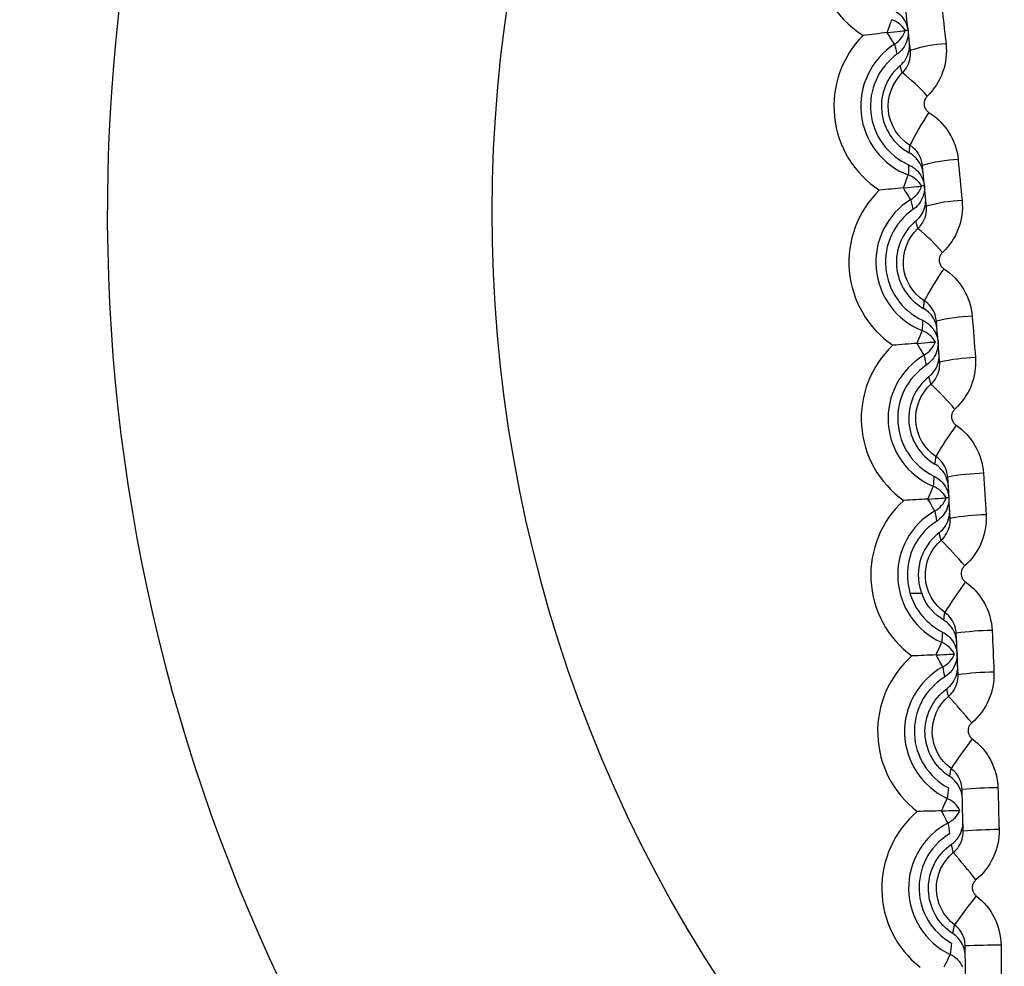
# Model space of a CAD drawing. Header units: millimetres. Extents: x 15231 to 16570, y 10019 to 11489.
# Tile 98 of 206: x 15941.16 to 15946.65, y 10665.61 to 10670.89. Entities that reach past the tile are written whole.
import ezdxf

# ---------------------------------------------------------------- set-up
doc = ezdxf.new("R2010")
doc.units = ezdxf.units.MM

msp = doc.modelspace()

# ---------------------------------------------------------------- linework, layer by layer
at = {"color": 7, "linetype": 'Continuous', "lineweight": 25}
msp.add_line((15946.1232, 10667.6924), (15946.1875, 10667.6924), dxfattribs=at)
at = {"color": 7, "linetype": 'Continuous', "lineweight": 25, "flags": 128}
for points in [[(15945.9958, 10670.8187), (15946.0014, 10670.8343), (15946.0065, 10670.8484), (15946.0109, 10670.8608), (15946.0147, 10670.8713), (15946.0177, 10670.8797), (15946.0199, 10670.8859), (15946.0213, 10670.8897), (15946.0218, 10670.891)], [(15945.9958, 10670.8187), (15946.0168, 10670.8211), (15946.0363, 10670.8233), (15946.0539, 10670.8253), (15946.069, 10670.827), (15946.0812, 10670.8284), (15946.0902, 10670.8295), (15946.0958, 10670.8301), (15946.0977, 10670.8303)], [(15946.0374, 10670.7541), (15946.0366, 10670.7553), (15946.0344, 10670.7587), (15946.0309, 10670.7642), (15946.0261, 10670.7717), (15946.02, 10670.7811), (15946.0129, 10670.7922), (15946.0048, 10670.8048), (15945.9958, 10670.8187)], [(15946.0868, 10669.9529), (15946.0927, 10669.9683), (15946.098, 10669.9824), (15946.1027, 10669.9947), (15946.1066, 10670.0051), (15946.1098, 10670.0135), (15946.1121, 10670.0196), (15946.1135, 10670.0234), (15946.1141, 10670.0247)], [(15946.0868, 10669.9529), (15946.1078, 10669.9549), (15946.1274, 10669.9568), (15946.145, 10669.9585), (15946.1601, 10669.9599), (15946.1724, 10669.9611), (15946.1814, 10669.962), (15946.1869, 10669.9625), (15946.1889, 10669.9627)], [(15946.1273, 10669.8875), (15946.1265, 10669.8888), (15946.1244, 10669.8922), (15946.1209, 10669.8978), (15946.1162, 10669.9053), (15946.1104, 10669.9148), (15946.1034, 10669.926), (15946.0955, 10669.9388), (15946.0868, 10669.9529)], [(15946.1627, 10669.0856), (15946.1688, 10669.101), (15946.1744, 10669.1149), (15946.1793, 10669.1271), (15946.1834, 10669.1375), (15946.1867, 10669.1458), (15946.1891, 10669.1519), (15946.1906, 10669.1556), (15946.1912, 10669.157)], [(15946.1627, 10669.0856), (15946.1837, 10669.0872), (15946.2034, 10669.0888), (15946.221, 10669.0902), (15946.2361, 10669.0914), (15946.2484, 10669.0923), (15946.2574, 10669.093), (15946.263, 10669.0935), (15946.2649, 10669.0936)], [(15946.202, 10669.0195), (15946.2013, 10669.0208), (15946.1992, 10669.0243), (15946.1958, 10669.0299), (15946.1913, 10669.0375), (15946.1856, 10669.0471), (15946.1788, 10669.0585), (15946.1712, 10669.0714), (15946.1627, 10669.0856)], [(15946.2234, 10668.2171), (15946.2298, 10668.2324), (15946.2356, 10668.2462), (15946.2407, 10668.2584), (15946.245, 10668.2687), (15946.2485, 10668.2769), (15946.251, 10668.2829), (15946.2526, 10668.2866), (15946.2532, 10668.288)], [(15946.2234, 10668.2171), (15946.2445, 10668.2184), (15946.2641, 10668.2196), (15946.2818, 10668.2207), (15946.2969, 10668.2216), (15946.3092, 10668.2224), (15946.3183, 10668.2229), (15946.3238, 10668.2232), (15946.3258, 10668.2234)], [(15946.2616, 10668.1504), (15946.2608, 10668.1516), (15946.2588, 10668.1552), (15946.2556, 10668.1608), (15946.2512, 10668.1686), (15946.2456, 10668.1783), (15946.2391, 10668.1897), (15946.2316, 10668.2027), (15946.2234, 10668.2171)], [(15946.269, 10667.3477), (15946.2756, 10667.3628), (15946.2817, 10667.3766), (15946.287, 10667.3887), (15946.2915, 10667.3989), (15946.2951, 10667.407), (15946.2977, 10667.413), (15946.2994, 10667.4167), (15946.3, 10667.4181)], [(15946.269, 10667.3477), (15946.2901, 10667.3486), (15946.3097, 10667.3495), (15946.3274, 10667.3502), (15946.3426, 10667.3509), (15946.3549, 10667.3514), (15946.3639, 10667.3518), (15946.3695, 10667.3521), (15946.3714, 10667.3522)], [(15946.306, 10667.2803), (15946.3053, 10667.2816), (15946.3033, 10667.2851), (15946.3002, 10667.2909), (15946.2959, 10667.2987), (15946.2905, 10667.3085), (15946.2842, 10667.32), (15946.2769, 10667.3332), (15946.269, 10667.3477)], [(15946.2994, 10666.4776), (15946.3063, 10666.4927), (15946.3126, 10666.5063), (15946.3181, 10666.5183), (15946.3228, 10666.5284), (15946.3265, 10666.5365), (15946.3293, 10666.5424), (15946.3309, 10666.5461), (15946.3316, 10666.5474)], [(15946.2994, 10666.4776), (15946.3205, 10666.4782), (15946.3401, 10666.4787), (15946.3578, 10666.4792), (15946.373, 10666.4796), (15946.3853, 10666.4799), (15946.3943, 10666.4801), (15946.3999, 10666.4803), (15946.4019, 10666.4803)], [(15946.3352, 10666.4096), (15946.3345, 10666.4109), (15946.3326, 10666.4145), (15946.3296, 10666.4203), (15946.3254, 10666.4282), (15946.3202, 10666.438), (15946.3141, 10666.4497), (15946.3071, 10666.463), (15946.2994, 10666.4776)], [(15946.3146, 10665.6072), (15946.3218, 10665.6221), (15946.3283, 10665.6356), (15946.334, 10665.6475), (15946.3389, 10665.6575), (15946.3427, 10665.6655), (15946.3456, 10665.6714), (15946.3473, 10665.6751), (15946.348, 10665.6764)]]:
    msp.add_lwpolyline(points, dxfattribs=at)
at = {"color": 7, "linetype": 'Continuous', "lineweight": 25}
for centre, radius, start, end in [((15951.6515, 10669.6218), 22.7044, 349.82927, 105.38126), ((15951.6473, 10669.811), 14.75, 110.42681, 246.62729), ((15951.6473, 10669.811), 14.45, 110.42681, 246.1122), ((15951.6473, 10669.811), 10, 127.84436, 234.51754), ((15951.6473, 10669.811), 7.8555, 141.14936, 223.74072), ((15946.1607, 10671.2775), 0.5607, 123.7681, 237.7408), ((15945.9711, 10670.7499), 0.15, 32.4237, 70.2344), ((15946.2597, 10670.4087), 0.5607, 135.2592, 236.7408), ((15945.9562, 10670.8802), 0.15, 302.7656, 340.5763), ((15946.2597, 10670.4087), 0.4107, 122.7681, 249.2319), ((15948.5226, 10671.3244), 2.5498, 192.9247, 194.2138), ((15946.3509, 10670.0628), 0.694, 92.2033, 108.9575), ((15946.2597, 10670.4087), 0.357, 125.7977, 246.2023), ((15946.2597, 10670.4088), 0.2959, 130.3133, 241.6867), ((15945.4887, 10669.8212), 0.9737, 41.3581, 52.5595), ((15947.4678, 10669.5362), 1.4953, 145.9368, 154.0647), ((15948.6658, 10669.9836), 2.5521, 177.7884, 179.0767), ((15946.4179, 10669.3344), 0.7767, 91.9159, 106.8387), ((15946.0609, 10669.8845), 0.15, 31.4237, 69.2344), ((15946.0483, 10670.015), 0.15, 301.7656, 339.5763), ((15946.3435, 10669.5384), 0.5607, 134.2592, 235.7408), ((15946.3435, 10669.5384), 0.4107, 121.7681, 248.2319), ((15948.622, 10670.4144), 2.5498, 191.9246, 193.2137), ((15946.4396, 10669.0705), 0.8116, 91.816, 106.0834), ((15951.6473, 10669.811), 14.75, 180, 246.62729), ((15946.3435, 10669.5384), 0.357, 124.7977, 245.2023), ((15946.3435, 10669.5384), 0.2959, 129.3133, 240.6867), ((15945.4035, 10668.8129), 1.1912, 40.8616, 50.0818), ((15947.72, 10668.5228), 1.7149, 145.1783, 152.1941), ((15948.7418, 10669.0713), 2.5521, 176.7886, 178.0768), ((15946.4952, 10668.3056), 0.931, 91.5394, 103.9445), ((15946.1356, 10669.0177), 0.15, 30.4237, 68.2344), ((15946.1253, 10669.1484), 0.15, 300.7656, 338.5763), ((15946.4121, 10668.6667), 0.5607, 133.2592, 234.7408), ((15946.4121, 10668.6667), 0.4107, 120.7681, 247.2319), ((15948.7056, 10669.5028), 2.5498, 190.9245, 192.2135), ((15946.5131, 10668.0228), 0.9834, 91.4424, 103.1774), ((15946.4121, 10668.6667), 0.357, 123.7977, 244.2023), ((15946.4121, 10668.6667), 0.2959, 128.3133, 239.6867), ((15945.2183, 10667.7368), 1.5163, 40.3492, 47.6459), ((15948.0474, 10667.4374), 2.0493, 144.4482, 150.2608), ((15948.8019, 10668.1578), 2.5521, 175.7887, 177.0769), ((15946.5573, 10667.1914), 1.1695, 91.1751, 101.0215), ((15946.1951, 10668.1497), 0.15, 29.4237, 67.2344), ((15946.4655, 10667.7939), 0.5607, 132.2592, 233.7408), ((15946.1871, 10668.2806), 0.15, 299.7656, 337.5763), ((15946.4655, 10667.7939), 0.4107, 119.7681, 246.2319), ((15948.7723, 10668.5897), 2.5489, 189.9241, 191.2137), ((15946.4655, 10667.7939), 0.357, 122.7977, 196.5218), ((15946.5711, 10666.8735), 1.2557, 91.0806, 100.2447), ((15946.4655, 10667.7939), 0.2959, 127.3133, 203.7082), ((15944.8528, 10666.5304), 2.0512, 39.8188, 45.2553), ((15948.5373, 10666.2114), 2.6096, 143.7458, 148.2657), ((15948.8457, 10667.2435), 2.5517, 174.787, 176.0771), ((15946.6038, 10665.9003), 1.5838, 90.8207, 98.0752), ((15946.2395, 10667.2808), 0.15, 28.4237, 66.2344), ((15946.5036, 10666.9203), 0.5607, 131.2592, 232.7408), ((15946.2338, 10667.4118), 0.15, 298.7656, 336.5763), ((15946.5036, 10666.9203), 0.4107, 118.7681, 245.2319), ((15948.8156, 10667.6743), 2.5404, 188.922, 190.2237), ((15946.6135, 10665.5016), 1.7498, 90.7281, 97.291), ((15944.0791, 10665.0159), 3.0848, 39.2685, 42.9132), ((15949.4452, 10664.6436), 3.7215, 143.0707, 146.2097), ((15948.8658, 10666.3292), 2.5437, 173.7427, 175.0782), ((15946.6342, 10664.1329), 2.4734, 90.4738, 95.1116), ((15946.2687, 10666.4112), 0.15, 27.4237, 65.2344), ((15946.5265, 10666.0462), 0.5607, 130.2592, 231.7408), ((15946.2653, 10666.5423), 0.15, 297.7656, 335.5763), ((15946.5265, 10666.0462), 0.4107, 117.7681, 244.2319), ((15948.823, 10666.7555), 2.5117, 187.9156, 189.2921), ((15946.6393, 10663.4624), 2.9108, 90.3826, 94.3223), ((15941.8951, 10662.411), 5.8887, 38.69672, 40.62235), ((15951.9768, 10661.7838), 6.92, 142.42195, 144.09425), ((15948.8568, 10665.4163), 2.5222, 172.6237, 174.0812), ((15946.2828, 10665.5413), 0.15, 26.4237, 64.2344), ((15946.6442, 10660.0121), 5.7161, 90.1317, 92.1368)]:
    msp.add_arc(centre, radius, start, end, dxfattribs=at)
for points, knots in [([(15945.7958, 10654.9294), (15945.7345, 10654.9482), (15944.8162, 10655.231), (15943.1845, 10656.1709), (15941.0076, 10657.7524), (15939.1413, 10659.7148), (15937.6327, 10661.9561), (15936.5144, 10664.4189), (15935.834, 10667.0361), (15935.5935, 10669.7305), (15935.8183, 10672.4264), (15936.4835, 10675.0494), (15937.589, 10677.5192), (15939.085, 10679.7757), (15940.9487, 10681.7342), (15943.1236, 10683.4088), (15944.7845, 10684.1833), (15945.6294, 10684.5774)], [0, 0, 0, 0, 0.005064, 0.075858, 0.146683, 0.217507, 0.288374, 0.359241, 0.430138, 0.501036, 0.571958, 0.642879, 0.713815, 0.784751, 0.85566, 0.926569, 1, 1, 1, 1]), ([(15946.5281, 10683.9674), (15946.2973, 10683.8799), (15945.2766, 10683.4929), (15943.5554, 10682.5821), (15941.5247, 10681.0493), (15939.7879, 10679.1881), (15938.3801, 10677.0673), (15937.3562, 10674.7362), (15936.7294, 10672.2676), (15936.5348, 10669.7278), (15936.7608, 10667.1898), (15937.4185, 10664.7277), (15938.4728, 10662.4078), (15939.9082, 10660.3004), (15941.6745, 10658.4681), (15943.6457, 10656.9807), (15945.1049, 10656.3033), (15945.7958, 10655.9825)], [0, 0, 0, 0, 0.020578, 0.090981, 0.161384, 0.231796, 0.302207, 0.372667, 0.443127, 0.513629, 0.584131, 0.65465, 0.725169, 0.795672, 0.866175, 0.936637, 1, 1, 1, 1]), ([(15946.0224, 10670.9484), (15946.0378, 10670.9419), (15946.0524, 10670.9326), (15946.0649, 10670.9214), (15946.0773, 10670.9101), (15946.088, 10670.8966), (15946.096, 10670.8818), (15946.104, 10670.8671), (15946.1096, 10670.8507), (15946.1123, 10670.8341), (15946.1124, 10670.8334), (15946.1125, 10670.8327), (15946.1126, 10670.832)], [0, 0, 0, 0, 0.0000503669, 0.0000503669, 0.0000503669, 0.0001007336, 0.0001007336, 0.0001007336, 0.0001511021, 0.0001511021, 0.0001511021, 0.0001532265, 0.0001532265, 0.0001532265, 0.0001532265]), ([(15946.1126, 10670.832), (15946.1139, 10670.8169), (15946.1128, 10670.8014), (15946.1094, 10670.7867), (15946.1057, 10670.7703), (15946.0991, 10670.7543), (15946.0901, 10670.7401), (15946.0812, 10670.7259), (15946.0697, 10670.713), (15946.0565, 10670.7026), (15946.0547, 10670.7011), (15946.0528, 10670.6997), (15946.0509, 10670.6983)], [0.0000049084, 0.0000049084, 0.0000049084, 0.0000049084, 0.0000503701, 0.0000503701, 0.0000503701, 0.0001007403, 0.0001007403, 0.0001007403, 0.0001511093, 0.0001511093, 0.0001511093, 0.0001581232, 0.0001581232, 0.0001581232, 0.0001581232]), ([(15946.1126, 10670.832), (15946.1126, 10670.832), (15946.1126, 10670.832), (15946.1125, 10670.832), (15946.1123, 10670.832), (15946.1119, 10670.8319), (15946.1114, 10670.8319), (15946.1094, 10670.8316), (15946.105, 10670.8311), (15946.0977, 10670.8303)], [0, 0, 0, 0, 0.0003, 0.0003, 0.0003, 0.0015, 0.0015, 0.0015, 0.006150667, 0.006150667, 0.006150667, 0.006150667]), ([(15946.0682, 10670.6344), (15946.081, 10670.6452), (15946.0921, 10670.6585), (15946.1006, 10670.673), (15946.1091, 10670.6874), (15946.1152, 10670.7036), (15946.1184, 10670.7201), (15946.1213, 10670.735), (15946.122, 10670.7505), (15946.1203, 10670.7656)], [0, 0, 0, 0, 0.0000503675, 0.0000503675, 0.0000503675, 0.0001007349, 0.0001007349, 0.0001007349, 0.0001461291, 0.0001461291, 0.0001461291, 0.0001461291]), ([(15946.0806, 10670.5943), (15946.0891, 10670.6025), (15946.0967, 10670.6118), (15946.103, 10670.6218), (15946.1121, 10670.6361), (15946.1188, 10670.6521), (15946.1225, 10670.6685), (15946.1263, 10670.685), (15946.1273, 10670.7023), (15946.1255, 10670.7191)], [0, 0, 0, 0, 0.0000358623, 0.0000358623, 0.0000358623, 0.000087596, 0.000087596, 0.000087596, 0.0001394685, 0.0001394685, 0.0001394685, 0.0001394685]), ([(15946.0806, 10670.5943), (15946.0803, 10670.5953), (15946.08, 10670.5962), (15946.0796, 10670.5972), (15946.0776, 10670.6035), (15946.0757, 10670.6097), (15946.0738, 10670.6159), (15946.073, 10670.6183), (15946.0723, 10670.6206), (15946.0716, 10670.6229), (15946.0705, 10670.6268), (15946.0694, 10670.6306), (15946.0682, 10670.6344)], [0.000188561, 0.000188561, 0.000188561, 0.000188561, 0.000507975, 0.000507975, 0.000507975, 0.002539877, 0.002539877, 0.002539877, 0.003302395, 0.003302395, 0.003302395, 0.004549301, 0.004549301, 0.004549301, 0.004549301]), ([(15946.1231, 10670.1901), (15946.0563, 10670.2318), (15946.0115, 10670.3043), (15945.9951, 10670.459), (15946.024, 10670.5396), (15946.0806, 10670.5943)], [0, 0, 0, 0, 0.5, 0.5, 1, 1, 1, 1]), ([(15946.2195, 10670.4646), (15946.2177, 10670.4629), (15946.2161, 10670.461), (15946.2146, 10670.4591), (15946.2105, 10670.4541), (15946.2073, 10670.4482), (15946.2051, 10670.4421), (15946.203, 10670.4359), (15946.2018, 10670.4293), (15946.2018, 10670.4228), (15946.2019, 10670.4163), (15946.203, 10670.4098), (15946.2051, 10670.4036), (15946.2073, 10670.3975), (15946.2105, 10670.3917), (15946.2145, 10670.3866), (15946.2186, 10670.3816), (15946.2236, 10670.3771), (15946.2291, 10670.3737)], [0, 0, 0, 0, 0.0000073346, 0.0000073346, 0.0000073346, 0.0000271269, 0.0000271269, 0.0000271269, 0.000046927, 0.000046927, 0.000046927, 0.000066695, 0.000066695, 0.000066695, 0.0000864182, 0.0000864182, 0.0000864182, 0.0001061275, 0.0001061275, 0.0001061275, 0.0001061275]), ([(15946.1193, 10670.1482), (15946.1195, 10670.1501), (15946.1196, 10670.152), (15946.1198, 10670.1538), (15946.1204, 10670.1613), (15946.121, 10670.1688), (15946.1217, 10670.1763), (15946.122, 10670.1789), (15946.1222, 10670.1815), (15946.1225, 10670.1841), (15946.1227, 10670.1861), (15946.1229, 10670.1881), (15946.1231, 10670.1901)], [0, 0, 0, 0, 0.000586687, 0.000586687, 0.000586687, 0.002933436, 0.002933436, 0.002933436, 0.003745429, 0.003745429, 0.003745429, 0.004367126, 0.004367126, 0.004367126, 0.004367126]), ([(15946.1929, 10670.0778), (15946.1917, 10670.0897), (15946.1891, 10670.1015), (15946.1851, 10670.1127), (15946.1796, 10670.1285), (15946.1712, 10670.1436), (15946.1607, 10670.1567), (15946.1502, 10670.1698), (15946.1373, 10670.1812), (15946.1231, 10670.1901)], [0, 0, 0, 0, 0.000036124, 0.000036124, 0.000036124, 0.0000871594, 0.0000871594, 0.0000871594, 0.0001380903, 0.0001380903, 0.0001380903, 0.0001380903]), ([(15946.1975, 10670.0308), (15946.1959, 10670.0475), (15946.1913, 10670.0641), (15946.1842, 10670.0794), (15946.1772, 10670.0946), (15946.1674, 10670.1088), (15946.1557, 10670.1208), (15946.1451, 10670.1317), (15946.1327, 10670.1411), (15946.1193, 10670.1482)], [0, 0, 0, 0, 0.0000503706, 0.0000503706, 0.0000503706, 0.0001007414, 0.0001007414, 0.0001007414, 0.0001461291, 0.0001461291, 0.0001461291, 0.0001461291]), ([(15946.1156, 10670.0821), (15946.131, 10670.0753), (15946.1454, 10670.0658), (15946.1577, 10670.0543), (15946.1699, 10670.0429), (15946.1803, 10670.0291), (15946.1881, 10670.0142), (15946.1959, 10669.9993), (15946.2012, 10669.9829), (15946.2036, 10669.9663), (15946.2037, 10669.9656), (15946.2038, 10669.9649), (15946.2039, 10669.9641)], [0, 0, 0, 0, 0.0000503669, 0.0000503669, 0.0000503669, 0.0001007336, 0.0001007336, 0.0001007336, 0.0001511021, 0.0001511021, 0.0001511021, 0.0001532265, 0.0001532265, 0.0001532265, 0.0001532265]), ([(15946.2039, 10669.9641), (15946.2048, 10669.949), (15946.2034, 10669.9336), (15946.1998, 10669.9189), (15946.1958, 10669.9026), (15946.1889, 10669.8867), (15946.1797, 10669.8727), (15946.1706, 10669.8586), (15946.1588, 10669.8459), (15946.1455, 10669.8357), (15946.1436, 10669.8343), (15946.1417, 10669.8329), (15946.1398, 10669.8315)], [0.0000049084, 0.0000049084, 0.0000049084, 0.0000049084, 0.0000503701, 0.0000503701, 0.0000503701, 0.0001007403, 0.0001007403, 0.0001007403, 0.0001511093, 0.0001511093, 0.0001511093, 0.0001581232, 0.0001581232, 0.0001581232, 0.0001581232]), ([(15946.2039, 10669.9641), (15946.2038, 10669.9641), (15946.2038, 10669.9641), (15946.2037, 10669.9641), (15946.2035, 10669.9641), (15946.2032, 10669.9641), (15946.2026, 10669.964), (15946.2006, 10669.9638), (15946.1962, 10669.9634), (15946.1889, 10669.9627)], [0, 0, 0, 0, 0.0003, 0.0003, 0.0003, 0.0015, 0.0015, 0.0015, 0.006150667, 0.006150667, 0.006150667, 0.006150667]), ([(15946.156, 10669.7673), (15946.169, 10669.778), (15946.1803, 10669.791), (15946.1891, 10669.8053), (15946.1978, 10669.8197), (15946.2042, 10669.8357), (15946.2077, 10669.8521), (15946.2109, 10669.867), (15946.2117, 10669.8825), (15946.2103, 10669.8976)], [0, 0, 0, 0, 0.0000503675, 0.0000503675, 0.0000503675, 0.0001007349, 0.0001007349, 0.0001007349, 0.0001461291, 0.0001461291, 0.0001461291, 0.0001461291]), ([(15946.1678, 10669.7265), (15946.1765, 10669.7346), (15946.1842, 10669.7437), (15946.1907, 10669.7536), (15946.2, 10669.7677), (15946.2069, 10669.7836), (15946.211, 10669.7999), (15946.2151, 10669.8163), (15946.2163, 10669.8336), (15946.2148, 10669.8504)], [0, 0, 0, 0, 0.0000357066, 0.0000357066, 0.0000357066, 0.0000871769, 0.0000871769, 0.0000871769, 0.0001387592, 0.0001387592, 0.0001387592, 0.0001387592]), ([(15946.1678, 10669.7265), (15946.1675, 10669.7274), (15946.1672, 10669.7284), (15946.1669, 10669.7294), (15946.165, 10669.7357), (15946.1632, 10669.7419), (15946.1614, 10669.7482), (15946.1608, 10669.7502), (15946.1602, 10669.7523), (15946.1596, 10669.7543), (15946.1584, 10669.7587), (15946.1572, 10669.763), (15946.156, 10669.7673)], [0.000189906, 0.000189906, 0.000189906, 0.000189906, 0.000506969, 0.000506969, 0.000506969, 0.002534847, 0.002534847, 0.002534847, 0.003199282, 0.003199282, 0.003199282, 0.004607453, 0.004607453, 0.004607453, 0.004607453]), ([(15946.2032, 10669.3227), (15946.1374, 10669.3655), (15946.094, 10669.4386), (15946.0803, 10669.593), (15946.1105, 10669.6729), (15946.1678, 10669.7265)], [0, 0, 0, 0, 0.5, 0.5, 1, 1, 1, 1]), ([(15946.3043, 10669.5922), (15946.3026, 10669.5906), (15946.3009, 10669.5888), (15946.2994, 10669.587), (15946.2953, 10669.582), (15946.292, 10669.5763), (15946.2897, 10669.5702), (15946.2875, 10669.5642), (15946.2863, 10669.5577), (15946.2862, 10669.5512), (15946.286, 10669.5448), (15946.287, 10669.5382), (15946.2891, 10669.5321), (15946.2911, 10669.526), (15946.2942, 10669.5202), (15946.2981, 10669.5151), (15946.302, 10669.51), (15946.3068, 10669.5055), (15946.3122, 10669.502)], [0, 0, 0, 0, 0.000007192, 0.000007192, 0.000007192, 0.0000267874, 0.0000267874, 0.0000267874, 0.0000463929, 0.0000463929, 0.0000463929, 0.0000659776, 0.0000659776, 0.0000659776, 0.0000855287, 0.0000855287, 0.0000855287, 0.0001050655, 0.0001050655, 0.0001050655, 0.0001050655]), ([(15946.1986, 10669.2804), (15946.1988, 10669.2822), (15946.199, 10669.2841), (15946.1991, 10669.286), (15946.1999, 10669.2934), (15946.2006, 10669.3009), (15946.2015, 10669.3084), (15946.2018, 10669.311), (15946.2021, 10669.3136), (15946.2024, 10669.3162), (15946.2026, 10669.3184), (15946.2029, 10669.3205), (15946.2032, 10669.3227)], [0, 0, 0, 0, 0.000586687, 0.000586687, 0.000586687, 0.002933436, 0.002933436, 0.002933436, 0.003744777, 0.003744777, 0.003744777, 0.00442285, 0.00442285, 0.00442285, 0.00442285]), ([(15946.2709, 10669.2092), (15946.2699, 10669.2211), (15946.2675, 10669.2329), (15946.2638, 10669.2442), (15946.2585, 10669.2601), (15946.2504, 10669.2753), (15946.2402, 10669.2886), (15946.2299, 10669.3019), (15946.2173, 10669.3136), (15946.2032, 10669.3227)], [0, 0, 0, 0, 0.0000358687, 0.0000358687, 0.0000358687, 0.0000868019, 0.0000868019, 0.0000868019, 0.0001376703, 0.0001376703, 0.0001376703, 0.0001376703]), ([(15946.2747, 10669.1615), (15946.2734, 10669.1783), (15946.2691, 10669.195), (15946.2623, 10669.2104), (15946.2555, 10669.2257), (15946.246, 10669.2401), (15946.2345, 10669.2523), (15946.2241, 10669.2634), (15946.2118, 10669.2729), (15946.1986, 10669.2804)], [0, 0, 0, 0, 0.0000503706, 0.0000503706, 0.0000503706, 0.0001007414, 0.0001007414, 0.0001007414, 0.0001461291, 0.0001461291, 0.0001461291, 0.0001461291]), ([(15946.1938, 10669.2143), (15946.209, 10669.2073), (15946.2232, 10669.1975), (15946.2353, 10669.1858), (15946.2473, 10669.1741), (15946.2575, 10669.1602), (15946.265, 10669.1452), (15946.2725, 10669.1301), (15946.2776, 10669.1136), (15946.2797, 10669.097), (15946.2798, 10669.0962), (15946.2798, 10669.0955), (15946.2799, 10669.0948)], [0, 0, 0, 0, 0.0000503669, 0.0000503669, 0.0000503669, 0.0001007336, 0.0001007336, 0.0001007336, 0.0001511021, 0.0001511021, 0.0001511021, 0.0001532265, 0.0001532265, 0.0001532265, 0.0001532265]), ([(15946.2799, 10669.0948), (15946.2806, 10669.0797), (15946.279, 10669.0643), (15946.2751, 10669.0496), (15946.2708, 10669.0334), (15946.2636, 10669.0177), (15946.2542, 10669.0038), (15946.2448, 10668.9899), (15946.2328, 10668.9774), (15946.2193, 10668.9674), (15946.2174, 10668.966), (15946.2155, 10668.9646), (15946.2135, 10668.9633)], [0.0000049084, 0.0000049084, 0.0000049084, 0.0000049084, 0.0000503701, 0.0000503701, 0.0000503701, 0.0001007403, 0.0001007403, 0.0001007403, 0.0001511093, 0.0001511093, 0.0001511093, 0.0001581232, 0.0001581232, 0.0001581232, 0.0001581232]), ([(15946.2286, 10668.8989), (15946.2418, 10668.9093), (15946.2534, 10668.9221), (15946.2624, 10668.9363), (15946.2713, 10668.9505), (15946.278, 10668.9664), (15946.2818, 10668.9827), (15946.2852, 10668.9975), (15946.2864, 10669.013), (15946.2852, 10669.0281)], [0, 0, 0, 0, 0.0000503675, 0.0000503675, 0.0000503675, 0.0001007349, 0.0001007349, 0.0001007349, 0.0001461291, 0.0001461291, 0.0001461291, 0.0001461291]), ([(15946.2399, 10668.8574), (15946.2486, 10668.8653), (15946.2565, 10668.8743), (15946.2632, 10668.8841), (15946.2727, 10668.898), (15946.2799, 10668.9137), (15946.2842, 10668.93), (15946.2886, 10668.9463), (15946.2902, 10668.9635), (15946.2889, 10668.9803)], [0, 0, 0, 0, 0.0000355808, 0.0000355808, 0.0000355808, 0.0000868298, 0.0000868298, 0.0000868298, 0.0001381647, 0.0001381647, 0.0001381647, 0.0001381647]), ([(15946.2399, 10668.8574), (15946.2396, 10668.8583), (15946.2393, 10668.8593), (15946.239, 10668.8603), (15946.2372, 10668.8666), (15946.2355, 10668.8729), (15946.2338, 10668.8791), (15946.2332, 10668.8814), (15946.2326, 10668.8836), (15946.232, 10668.8858), (15946.2309, 10668.8902), (15946.2298, 10668.8945), (15946.2286, 10668.8989)], [0.000191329, 0.000191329, 0.000191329, 0.000191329, 0.000506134, 0.000506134, 0.000506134, 0.00253067, 0.00253067, 0.00253067, 0.003247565, 0.003247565, 0.003247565, 0.004655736, 0.004655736, 0.004655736, 0.004655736]), ([(15946.2681, 10668.4539), (15946.2032, 10668.4978), (15946.1613, 10668.5714), (15946.1504, 10668.7257), (15946.1818, 10668.8049), (15946.2399, 10668.8574)], [0, 0, 0, 0, 0.5, 0.5, 1, 1, 1, 1]), ([(15946.3739, 10668.7185), (15946.3722, 10668.717), (15946.3705, 10668.7153), (15946.369, 10668.7135), (15946.3648, 10668.7086), (15946.3614, 10668.703), (15946.3591, 10668.697), (15946.3568, 10668.6911), (15946.3554, 10668.6846), (15946.3552, 10668.6783), (15946.355, 10668.6719), (15946.3558, 10668.6654), (15946.3577, 10668.6592), (15946.3596, 10668.6532), (15946.3626, 10668.6473), (15946.3664, 10668.6422), (15946.3702, 10668.637), (15946.3749, 10668.6325), (15946.3802, 10668.6289)], [0, 0, 0, 0, 0.0000070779, 0.0000070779, 0.0000070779, 0.0000265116, 0.0000265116, 0.0000265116, 0.0000459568, 0.0000459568, 0.0000459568, 0.0000653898, 0.0000653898, 0.0000653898, 0.0000847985, 0.0000847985, 0.0000847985, 0.0001041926, 0.0001041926, 0.0001041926, 0.0001041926]), ([(15946.2627, 10668.4112), (15946.2629, 10668.4131), (15946.2632, 10668.4149), (15946.2634, 10668.4168), (15946.2642, 10668.4242), (15946.2651, 10668.4317), (15946.2661, 10668.4392), (15946.2664, 10668.4418), (15946.2668, 10668.4444), (15946.2671, 10668.447), (15946.2674, 10668.4493), (15946.2678, 10668.4516), (15946.2681, 10668.4539)], [0, 0, 0, 0, 0.000586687, 0.000586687, 0.000586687, 0.002933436, 0.002933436, 0.002933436, 0.003744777, 0.003744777, 0.003744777, 0.004468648, 0.004468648, 0.004468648, 0.004468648]), ([(15946.3337, 10668.3393), (15946.333, 10668.3511), (15946.3308, 10668.3629), (15946.3273, 10668.3743), (15946.3223, 10668.3903), (15946.3145, 10668.4056), (15946.3045, 10668.4191), (15946.2945, 10668.4326), (15946.282, 10668.4445), (15946.2681, 10668.4539)], [0, 0, 0, 0, 0.0000356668, 0.0000356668, 0.0000356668, 0.0000865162, 0.0000865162, 0.0000865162, 0.000137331, 0.000137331, 0.000137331, 0.000137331]), ([(15946.3367, 10668.2911), (15946.3357, 10668.3078), (15946.3317, 10668.3247), (15946.3252, 10668.3401), (15946.3187, 10668.3556), (15946.3094, 10668.3701), (15946.2981, 10668.3826), (15946.2879, 10668.3938), (15946.2758, 10668.4036), (15946.2627, 10668.4112)], [0, 0, 0, 0, 0.0000503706, 0.0000503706, 0.0000503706, 0.0001007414, 0.0001007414, 0.0001007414, 0.0001461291, 0.0001461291, 0.0001461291, 0.0001461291]), ([(15946.2567, 10668.3453), (15946.2718, 10668.3379), (15946.2859, 10668.3279), (15946.2978, 10668.316), (15946.3096, 10668.3041), (15946.3196, 10668.29), (15946.3268, 10668.2749), (15946.334, 10668.2597), (15946.3388, 10668.2431), (15946.3406, 10668.2264), (15946.3407, 10668.2257), (15946.3407, 10668.225), (15946.3408, 10668.2243)], [0, 0, 0, 0, 0.0000503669, 0.0000503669, 0.0000503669, 0.0001007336, 0.0001007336, 0.0001007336, 0.0001511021, 0.0001511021, 0.0001511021, 0.0001532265, 0.0001532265, 0.0001532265, 0.0001532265]), ([(15946.3408, 10668.2243), (15946.3412, 10668.2091), (15946.3393, 10668.1938), (15946.3352, 10668.1792), (15946.3306, 10668.163), (15946.3232, 10668.1474), (15946.3135, 10668.1337), (15946.3038, 10668.12), (15946.2917, 10668.1077), (15946.278, 10668.098), (15946.2761, 10668.0966), (15946.2741, 10668.0953), (15946.2721, 10668.094)], [0.0000049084, 0.0000049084, 0.0000049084, 0.0000049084, 0.0000503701, 0.0000503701, 0.0000503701, 0.0001007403, 0.0001007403, 0.0001007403, 0.0001511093, 0.0001511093, 0.0001511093, 0.0001581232, 0.0001581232, 0.0001581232, 0.0001581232]), ([(15946.3408, 10668.2243), (15946.3408, 10668.2243), (15946.3407, 10668.2243), (15946.3407, 10668.2243), (15946.3405, 10668.2243), (15946.3401, 10668.2242), (15946.3395, 10668.2242), (15946.3375, 10668.2241), (15946.3331, 10668.2238), (15946.3258, 10668.2234)], [0, 0, 0, 0, 0.0003, 0.0003, 0.0003, 0.0015, 0.0015, 0.0015, 0.006150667, 0.006150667, 0.006150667, 0.006150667]), ([(15946.2861, 10668.0292), (15946.2995, 10668.0394), (15946.3112, 10668.052), (15946.3205, 10668.0661), (15946.3297, 10668.0801), (15946.3366, 10668.0959), (15946.3407, 10668.1122), (15946.3444, 10668.1269), (15946.3458, 10668.1424), (15946.3449, 10668.1575)], [0, 0, 0, 0, 0.0000503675, 0.0000503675, 0.0000503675, 0.0001007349, 0.0001007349, 0.0001007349, 0.0001461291, 0.0001461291, 0.0001461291, 0.0001461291]), ([(15946.2967, 10667.9872), (15946.3056, 10667.995), (15946.3136, 10668.0039), (15946.3204, 10668.0135), (15946.3301, 10668.0272), (15946.3376, 10668.0428), (15946.3422, 10668.059), (15946.3469, 10668.0752), (15946.3488, 10668.0924), (15946.3478, 10668.1092)], [0, 0, 0, 0, 0.000035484, 0.000035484, 0.000035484, 0.0000865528, 0.0000865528, 0.0000865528, 0.0001376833, 0.0001376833, 0.0001376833, 0.0001376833]), ([(15946.3178, 10667.584), (15946.2539, 10667.629), (15946.2133, 10667.7032), (15946.2051, 10667.8574), (15946.2378, 10667.9358), (15946.2967, 10667.9872)], [0, 0, 0, 0, 0.5, 0.5, 1, 1, 1, 1]), ([(15946.2967, 10667.9872), (15946.2964, 10667.9882), (15946.2962, 10667.9892), (15946.2959, 10667.9902), (15946.2942, 10667.9965), (15946.2926, 10668.0028), (15946.291, 10668.0091), (15946.2904, 10668.0114), (15946.2898, 10668.0138), (15946.2893, 10668.0161), (15946.2882, 10668.0205), (15946.2871, 10668.0249), (15946.2861, 10668.0292)], [0.000192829, 0.000192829, 0.000192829, 0.000192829, 0.00050547, 0.00050547, 0.00050547, 0.00252735, 0.00252735, 0.00252735, 0.003285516, 0.003285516, 0.003285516, 0.004694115, 0.004694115, 0.004694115, 0.004694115]), ([(15946.4282, 10667.8439), (15946.4265, 10667.8423), (15946.4248, 10667.8407), (15946.4233, 10667.839), (15946.419, 10667.8342), (15946.4156, 10667.8287), (15946.4131, 10667.8228), (15946.4107, 10667.8169), (15946.4093, 10667.8105), (15946.4089, 10667.8042), (15946.4086, 10667.7979), (15946.4093, 10667.7914), (15946.4111, 10667.7853), (15946.4129, 10667.7792), (15946.4157, 10667.7733), (15946.4194, 10667.7681), (15946.4231, 10667.7629), (15946.4277, 10667.7583), (15946.4329, 10667.7547)], [0, 0, 0, 0, 0.0000069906, 0.0000069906, 0.0000069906, 0.0000262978, 0.0000262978, 0.0000262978, 0.0000456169, 0.0000456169, 0.0000456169, 0.0000649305, 0.0000649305, 0.0000649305, 0.0000842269, 0.0000842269, 0.0000842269, 0.0001035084, 0.0001035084, 0.0001035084, 0.0001035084]), ([(15946.3117, 10667.5411), (15946.3119, 10667.5429), (15946.3122, 10667.5448), (15946.3124, 10667.5466), (15946.3134, 10667.5541), (15946.3144, 10667.5615), (15946.3155, 10667.569), (15946.3159, 10667.5714), (15946.3162, 10667.5737), (15946.3166, 10667.5761), (15946.317, 10667.5787), (15946.3174, 10667.5814), (15946.3178, 10667.584)], [0, 0, 0, 0, 0.000586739, 0.000586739, 0.000586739, 0.002933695, 0.002933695, 0.002933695, 0.003678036, 0.003678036, 0.003678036, 0.00450747, 0.00450747, 0.00450747, 0.00450747]), ([(15946.3814, 10667.4683), (15946.3808, 10667.4801), (15946.3789, 10667.492), (15946.3756, 10667.5033), (15946.3709, 10667.5194), (15946.3633, 10667.5349), (15946.3536, 10667.5486), (15946.3438, 10667.5622), (15946.3316, 10667.5744), (15946.3178, 10667.584)], [0, 0, 0, 0, 0.0000355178, 0.0000355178, 0.0000355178, 0.0000863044, 0.0000863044, 0.0000863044, 0.0001370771, 0.0001370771, 0.0001370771, 0.0001370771]), ([(15946.3836, 10667.4196), (15946.3828, 10667.4364), (15946.3792, 10667.4533), (15946.3729, 10667.4689), (15946.3666, 10667.4845), (15946.3575, 10667.4992), (15946.3464, 10667.5119), (15946.3365, 10667.5233), (15946.3246, 10667.5332), (15946.3117, 10667.5411)], [0, 0, 0, 0, 0.0000505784, 0.0000505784, 0.0000505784, 0.0001011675, 0.0001011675, 0.0001011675, 0.000146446, 0.000146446, 0.000146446, 0.000146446]), ([(15946.3045, 10667.4753), (15946.3195, 10667.4678), (15946.3334, 10667.4575), (15946.345, 10667.4455), (15946.3566, 10667.4334), (15946.3663, 10667.4192), (15946.3733, 10667.404), (15946.3802, 10667.3887), (15946.3847, 10667.3721), (15946.3862, 10667.3555), (15946.3863, 10667.3546), (15946.3864, 10667.3537), (15946.3865, 10667.3528)], [0, 0, 0, 0, 0.0000503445, 0.0000503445, 0.0000503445, 0.0001006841, 0.0001006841, 0.0001006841, 0.0001511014, 0.0001511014, 0.0001511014, 0.0001537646, 0.0001537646, 0.0001537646, 0.0001537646]), ([(15946.3283, 10667.1592), (15946.3419, 10667.1692), (15946.354, 10667.1816), (15946.3635, 10667.1955), (15946.3729, 10667.2094), (15946.3801, 10667.2251), (15946.3845, 10667.2414), (15946.3884, 10667.2559), (15946.39, 10667.2712), (15946.3894, 10667.2863)], [0, 0, 0, 0, 0.0000509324, 0.0000509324, 0.0000509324, 0.0001018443, 0.0001018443, 0.0001018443, 0.000147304, 0.000147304, 0.000147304, 0.000147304]), ([(15946.3156, 10667.2234), (15946.2617, 10667.1899), (15946.2169, 10667.1413), (15946.1588, 10667.03), (15946.1452, 10666.9673), (15946.1532, 10666.7824), (15946.2259, 10666.6653), (15946.3373, 10666.6064)], [0, 0, 0, 0, 0.25, 0.25, 0.5, 0.5, 1, 1, 1, 1]), ([(15946.3383, 10667.1163), (15946.3473, 10667.1239), (15946.3555, 10667.1327), (15946.3624, 10667.1422), (15946.3724, 10667.1557), (15946.3802, 10667.1712), (15946.3851, 10667.1873), (15946.39, 10667.2033), (15946.3922, 10667.2205), (15946.3915, 10667.2373)], [0, 0, 0, 0, 0.0000354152, 0.0000354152, 0.0000354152, 0.0000863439, 0.0000863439, 0.0000863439, 0.0001373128, 0.0001373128, 0.0001373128, 0.0001373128]), ([(15946.3452, 10666.6686), (15946.2626, 10666.7208), (15946.211, 10666.8127), (15946.2033, 10667.0025), (15946.2491, 10667.1012), (15946.3283, 10667.1592)], [0, 0, 0, 0, 0.5, 0.5, 1, 1, 1, 1]), ([(15946.3383, 10667.1163), (15946.3381, 10667.1173), (15946.3378, 10667.1183), (15946.3376, 10667.1192), (15946.336, 10667.1256), (15946.3345, 10667.1319), (15946.333, 10667.1382), (15946.3324, 10667.1407), (15946.3319, 10667.1431), (15946.3313, 10667.1456), (15946.3303, 10667.1501), (15946.3293, 10667.1547), (15946.3283, 10667.1592)], [0.000194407, 0.000194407, 0.000194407, 0.000194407, 0.000504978, 0.000504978, 0.000504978, 0.002524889, 0.002524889, 0.002524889, 0.003312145, 0.003312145, 0.003312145, 0.004767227, 0.004767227, 0.004767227, 0.004767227]), ([(15946.3524, 10666.7133), (15946.2894, 10666.7594), (15946.2501, 10666.8342), (15946.2446, 10666.9882), (15946.2787, 10667.066), (15946.3383, 10667.1163)], [0, 0, 0, 0, 0.5, 0.5, 1, 1, 1, 1]), ([(15946.4673, 10666.9685), (15946.4655, 10666.967), (15946.4638, 10666.9654), (15946.4622, 10666.9637), (15946.458, 10666.959), (15946.4544, 10666.9536), (15946.4519, 10666.9478), (15946.4494, 10666.942), (15946.4478, 10666.9356), (15946.4474, 10666.9293), (15946.4469, 10666.923), (15946.4475, 10666.9165), (15946.4492, 10666.9104), (15946.4509, 10666.9043), (15946.4536, 10666.8984), (15946.4572, 10666.8932), (15946.4607, 10666.888), (15946.4653, 10666.8833), (15946.4704, 10666.8796)], [0, 0, 0, 0, 0.0000069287, 0.0000069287, 0.0000069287, 0.0000261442, 0.0000261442, 0.0000261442, 0.0000453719, 0.0000453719, 0.0000453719, 0.0000645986, 0.0000645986, 0.0000645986, 0.0000838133, 0.0000838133, 0.0000838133, 0.0001030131, 0.0001030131, 0.0001030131, 0.0001030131]), ([(15946.3452, 10666.6686), (15946.3455, 10666.6705), (15946.3457, 10666.6723), (15946.346, 10666.6742), (15946.3471, 10666.6816), (15946.3483, 10666.6891), (15946.3495, 10666.6966), (15946.3498, 10666.6985), (15946.3501, 10666.7004), (15946.3505, 10666.7023), (15946.3511, 10666.706), (15946.3517, 10666.7097), (15946.3524, 10666.7133)], [0, 0, 0, 0, 0.000589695, 0.000589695, 0.000589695, 0.002948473, 0.002948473, 0.002948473, 0.003552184, 0.003552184, 0.003552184, 0.004704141, 0.004704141, 0.004704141, 0.004704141]), ([(15946.4138, 10666.5965), (15946.4135, 10666.6083), (15946.4117, 10666.6202), (15946.4087, 10666.6315), (15946.4043, 10666.6477), (15946.397, 10666.6634), (15946.3875, 10666.6772), (15946.378, 10666.6911), (15946.3659, 10666.7034), (15946.3524, 10666.7133)], [0, 0, 0, 0, 0.0000354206, 0.0000354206, 0.0000354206, 0.0000861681, 0.0000861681, 0.0000861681, 0.0001369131, 0.0001369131, 0.0001369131, 0.0001369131]), ([(15946.3548, 10666.2909), (15946.3693, 10666.3009), (15946.3818, 10666.3135), (15946.3915, 10666.3274), (15946.4013, 10666.3412), (15946.4086, 10666.3567), (15946.4131, 10666.3727), (15946.4171, 10666.387), (15946.419, 10666.4019), (15946.4186, 10666.4167)], [0, 0, 0, 0, 0.000055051, 0.000055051, 0.000055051, 0.0001098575, 0.0001098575, 0.0001098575, 0.0001586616, 0.0001586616, 0.0001586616, 0.0001586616]), ([(15946.3442, 10666.3499), (15946.2852, 10666.3144), (15946.2404, 10666.2637), (15946.1834, 10666.1515), (15946.1715, 10666.0904), (15946.1769, 10665.9736), (15946.1941, 10665.9168), (15946.2544, 10665.8165), (15946.2981, 10665.7719), (15946.3554, 10665.7401)], [0, 0, 0, 0, 0.25, 0.25, 0.5, 0.5, 0.75, 0.75, 1, 1, 1, 1]), ([(15946.3647, 10666.2449), (15946.3738, 10666.2524), (15946.3821, 10666.261), (15946.3893, 10666.2703), (15946.3994, 10666.2837), (15946.4074, 10666.299), (15946.4126, 10666.315), (15946.4178, 10666.331), (15946.4203, 10666.3481), (15946.4199, 10666.3649)], [0, 0, 0, 0, 0.0000353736, 0.0000353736, 0.0000353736, 0.000086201, 0.000086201, 0.000086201, 0.0001370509, 0.0001370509, 0.0001370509, 0.0001370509]), ([(15946.363, 10665.7927), (15946.2771, 10665.8485), (15946.2299, 10665.94), (15946.2249, 10666.0808), (15946.2344, 10666.1293), (15946.2769, 10666.2185), (15946.3109, 10666.2602), (15946.3548, 10666.2909)], [0, 0, 0, 0, 0.5, 0.5, 0.75, 0.75, 1, 1, 1, 1]), ([(15946.3647, 10666.2449), (15946.3644, 10666.2459), (15946.3642, 10666.2469), (15946.364, 10666.2478), (15946.3625, 10666.2542), (15946.3611, 10666.2605), (15946.3598, 10666.2669), (15946.358, 10666.2749), (15946.3564, 10666.2829), (15946.3548, 10666.2909)], [0.000196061, 0.000196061, 0.000196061, 0.000196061, 0.000504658, 0.000504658, 0.000504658, 0.002523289, 0.002523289, 0.002523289, 0.005079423, 0.005079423, 0.005079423, 0.005079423]), ([(15946.3717, 10665.8421), (15946.3096, 10665.8892), (15946.2717, 10665.9646), (15946.2689, 10666.1186), (15946.3042, 10666.1957), (15946.3647, 10666.2449)], [0, 0, 0, 0, 0.5, 0.5, 1, 1, 1, 1]), ([(15946.491, 10666.0926), (15946.4892, 10666.0911), (15946.4875, 10666.0895), (15946.4859, 10666.0879), (15946.4816, 10666.0833), (15946.4779, 10666.078), (15946.4753, 10666.0722), (15946.4727, 10666.0665), (15946.4711, 10666.0602), (15946.4705, 10666.0539), (15946.4699, 10666.0476), (15946.4704, 10666.0412), (15946.472, 10666.035), (15946.4735, 10666.0289), (15946.4761, 10666.023), (15946.4796, 10666.0177), (15946.4831, 10666.0125), (15946.4875, 10666.0077), (15946.4925, 10666.0039)], [0, 0, 0, 0, 0.000006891, 0.000006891, 0.000006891, 0.0000260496, 0.0000260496, 0.0000260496, 0.0000452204, 0.0000452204, 0.0000452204, 0.0000643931, 0.0000643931, 0.0000643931, 0.0000835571, 0.0000835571, 0.0000835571, 0.0001027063, 0.0001027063, 0.0001027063, 0.0001027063]), ([(15946.363, 10665.7927), (15946.3633, 10665.7946), (15946.3636, 10665.7965), (15946.3639, 10665.7983), (15946.3651, 10665.8059), (15946.3664, 10665.8134), (15946.3678, 10665.821), (15946.368, 10665.8222), (15946.3682, 10665.8234), (15946.3684, 10665.8246), (15946.3695, 10665.8304), (15946.3706, 10665.8362), (15946.3717, 10665.8421)], [0, 0, 0, 0, 0.000598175, 0.000598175, 0.000598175, 0.002990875, 0.002990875, 0.002990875, 0.003374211, 0.003374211, 0.003374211, 0.0052101, 0.0052101, 0.0052101, 0.0052101]), ([(15946.4311, 10665.7242), (15946.431, 10665.736), (15946.4294, 10665.7478), (15946.4265, 10665.7593), (15946.4224, 10665.7755), (15946.4154, 10665.7913), (15946.4062, 10665.8053), (15946.3969, 10665.8193), (15946.3851, 10665.8319), (15946.3717, 10665.8421)], [0, 0, 0, 0, 0.0000353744, 0.0000353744, 0.0000353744, 0.0000861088, 0.0000861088, 0.0000861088, 0.0001368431, 0.0001368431, 0.0001368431, 0.0001368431])]:
    msp.add_open_spline(points, degree=3, knots=knots, dxfattribs=at)
for points in [[(15946.2984, 10670.9834), (15946.3072, 10670.9077), (15946.3158, 10670.832), (15946.3242, 10670.7562)], [(15946.1255, 10670.7191), (15946.1171, 10670.7943), (15946.1085, 10670.8696), (15946.0998, 10670.9448)], [(15945.9958, 10670.8187), (15945.9517, 10670.8137), (15945.9067, 10670.8085), (15945.8614, 10670.8034)], [(15946.3242, 10670.7562), (15946.3362, 10670.6491), (15946.297, 10670.5397), (15946.2195, 10670.4646)], [(15946.2291, 10670.3737), (15946.3204, 10670.3165), (15946.3814, 10670.2178), (15946.3919, 10670.1107)], [(15946.2148, 10669.8504), (15946.2076, 10669.9262), (15946.2003, 10670.002), (15946.1929, 10670.0778)], [(15946.3919, 10670.1107), (15946.3994, 10670.0344), (15946.4067, 10669.9581), (15946.4139, 10669.8817)], [(15946.0868, 10669.9529), (15946.0426, 10669.9486), (15945.9975, 10669.9443), (15945.9522, 10669.9399)], [(15946.4139, 10669.8817), (15946.4239, 10669.7745), (15946.383, 10669.6659), (15946.3043, 10669.5922)], [(15946.3122, 10669.502), (15946.4024, 10669.4432), (15946.4616, 10669.3435), (15946.4702, 10669.2363)], [(15946.2889, 10668.9803), (15946.2831, 10669.0566), (15946.277, 10669.1329), (15946.2709, 10669.2092)], [(15946.4702, 10669.2363), (15946.4764, 10669.1595), (15946.4824, 10669.0827), (15946.4883, 10669.0059)], [(15946.1627, 10669.0856), (15946.1184, 10669.0821), (15946.0733, 10669.0785), (15946.0279, 10669.075)], [(15946.4883, 10669.0059), (15946.4965, 10668.8986), (15946.4537, 10668.7908), (15946.3739, 10668.7185)], [(15946.3802, 10668.6289), (15946.4692, 10668.5685), (15946.5265, 10668.4679), (15946.5333, 10668.3606)], [(15946.3478, 10668.1092), (15946.3433, 10668.1859), (15946.3386, 10668.2626), (15946.3337, 10668.3393)], [(15946.5333, 10668.3606), (15946.5382, 10668.2834), (15946.5429, 10668.2062), (15946.5474, 10668.129)], [(15946.2234, 10668.2171), (15946.1791, 10668.2144), (15946.1339, 10668.2116), (15946.0884, 10668.2088)], [(15946.5474, 10668.129), (15946.5537, 10668.0217), (15946.5092, 10667.9147), (15946.4282, 10667.8439)], [(15946.4329, 10667.7547), (15946.5207, 10667.6928), (15946.5762, 10667.5912), (15946.5812, 10667.4839)], [(15946.1232, 10667.6924), (15946.1511, 10667.5985), (15946.2184, 10667.5188), (15946.3045, 10667.4753)], [(15946.3117, 10667.5411), (15946.26, 10667.5726), (15946.219, 10667.6193), (15946.1945, 10667.6749)], [(15946.3915, 10667.2373), (15946.3883, 10667.3143), (15946.3849, 10667.3913), (15946.3814, 10667.4683)], [(15946.5812, 10667.4839), (15946.5847, 10667.4064), (15946.5881, 10667.3288), (15946.5913, 10667.2513)], [(15946.269, 10667.3477), (15946.2246, 10667.3458), (15946.1794, 10667.3438), (15946.1339, 10667.3418)], [(15946.3865, 10667.3528), (15946.3871, 10667.3011), (15946.3599, 10667.2509), (15946.3156, 10667.2234)], [(15946.5913, 10667.2513), (15946.5957, 10667.1439), (15946.5493, 10667.0379), (15946.4673, 10666.9685)], [(15946.4704, 10666.8796), (15946.557, 10666.8161), (15946.6107, 10666.7136), (15946.6138, 10666.6063)], [(15946.4153, 10666.5453), (15946.4139, 10666.5936), (15946.3886, 10666.6412), (15946.3452, 10666.6686)], [(15946.4199, 10666.3649), (15946.4181, 10666.4421), (15946.416, 10666.5193), (15946.4138, 10666.5965)], [(15946.6138, 10666.6063), (15946.616, 10666.5286), (15946.618, 10666.4508), (15946.6198, 10666.3731)], [(15946.2994, 10666.4776), (15946.255, 10666.4765), (15946.2097, 10666.4753), (15946.1642, 10666.4741)], [(15946.6198, 10666.3731), (15946.6224, 10666.2657), (15946.5742, 10666.1605), (15946.491, 10666.0926)], [(15946.4925, 10666.0039), (15946.578, 10665.9389), (15946.6299, 10665.8355), (15946.6311, 10665.7281)], [(15946.4317, 10665.667), (15946.4312, 10665.7129), (15946.4106, 10665.7617), (15946.363, 10665.7927)], [(15946.4331, 10665.4922), (15946.4326, 10665.5695), (15946.4319, 10665.6469), (15946.4311, 10665.7242)], [(15946.6311, 10665.7281), (15946.6319, 10665.6503), (15946.6326, 10665.5725), (15946.6331, 10665.4946)]]:
    msp.add_open_spline(points, degree=3, dxfattribs=at)

doc.saveas('drawing.dxf')
